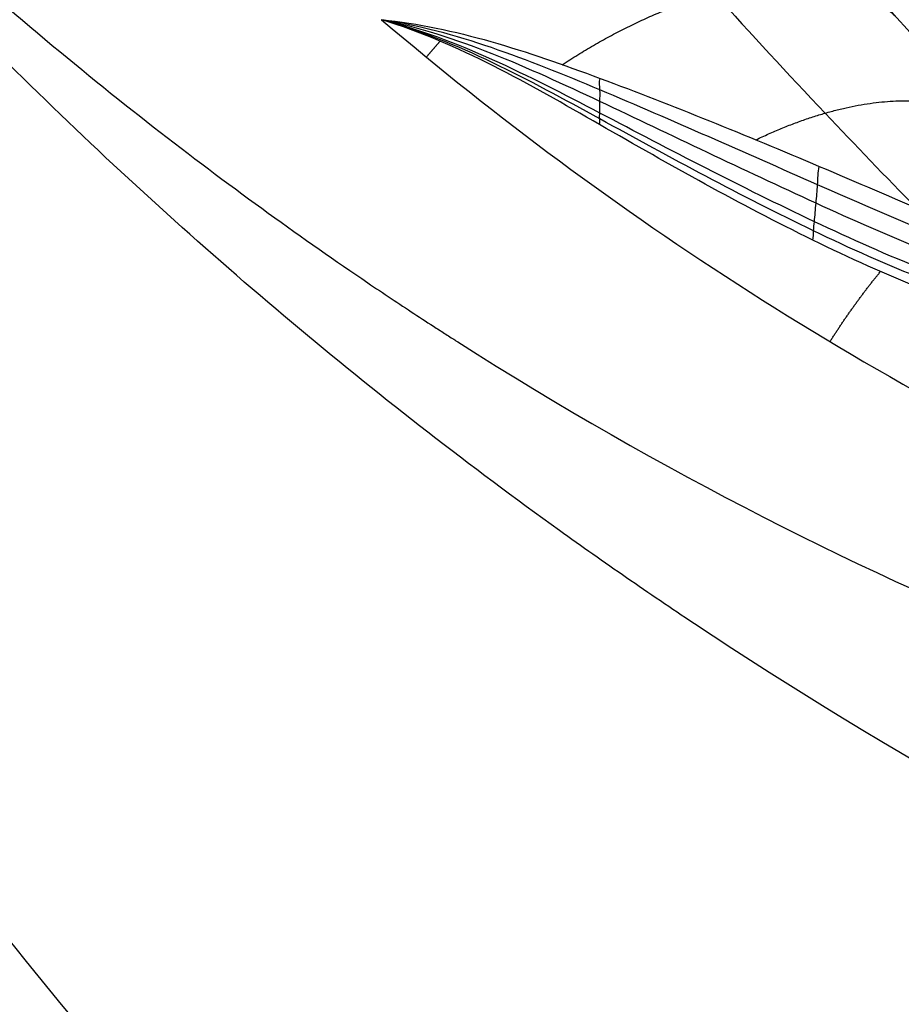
# Model space of a CAD drawing. Header units: millimetres. Extents: x -1267 to 1231, y -1283 to 1250.
# Tile 55 of 256: x 622.66 to 623.9, y -659.13 to -657.74. Entities that reach past the tile are written whole.
import ezdxf

# ---------------------------------------------------------------- set-up
doc = ezdxf.new("R2010")
doc.units = ezdxf.units.MM
doc.layers.add('Default', color=7, linetype='Continuous', true_color=0x000000)

msp = doc.modelspace()

# ---------------------------------------------------------------- linework, layer by layer
at = {"layer": 'Default'}
for points, degree, knots in [([(300.0524072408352, -3.748458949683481, 710.8801906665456), (300.0521961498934, -3.748091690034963, 707.694357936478), (300.2199723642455, -4.039985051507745, 701.1464371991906), (301.2617391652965, -5.85238567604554, 688.3580270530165), (303.929137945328, -10.49283848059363, 672.899898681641), (309.0513282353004, -19.40348730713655, 655.9805085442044), (315.8944462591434, -31.30736021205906, 640.5812651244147), (324.2890064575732, -45.90934122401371, 626.5797538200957), (334.0890597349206, -62.95526292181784, 613.8674948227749), (345.3206197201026, -82.49005284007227, 602.1906041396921), (357.8951350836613, -104.3593166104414, 591.549625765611), (371.5217297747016, -128.0567730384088, 582.0611282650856), (385.9062275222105, -153.0705060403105, 573.716755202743), (400.8861500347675, -179.1176720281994, 566.4262724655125), (416.4944371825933, -206.2551818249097, 560.0475722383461), (432.5959151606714, -234.2476084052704, 554.5349066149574), (454.6412700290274, -272.5695528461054, 548.2552379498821), (482.4639565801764, -320.9260805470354, 542.4181849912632), (515.5562877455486, -378.4250326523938, 538.1255835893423), (557.3284445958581, -450.9774550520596, 535.5289813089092), (597.064947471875, -519.9454697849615, 536.8430855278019), (634.2348140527, -584.3823459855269, 542.1044032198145), (659.0528953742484, -627.3639474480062, 547.4567281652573), (681.6094466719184, -666.3808593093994, 554.094026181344), (701.9904286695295, -701.578686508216, 561.8575278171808), (720.1137210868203, -732.8121315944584, 570.5500290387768), (733.7220052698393, -756.1979860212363, 578.6739236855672), (743.3935030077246, -772.7664622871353, 585.5580797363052), (751.6182144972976, -786.8203229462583, 592.1376186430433), (760.515258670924, -801.9546401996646, 600.5790195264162), (769.4330000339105, -816.9989490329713, 611.4899987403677), (776.3038348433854, -828.4591067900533, 622.4843898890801), (781.4062806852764, -836.8321494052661, 633.3964663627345), (785.0215329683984, -842.6168666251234, 644.1188408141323), (787.3957639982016, -846.2565001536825, 654.4315017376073), (788.7954500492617, -848.2301100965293, 664.1047050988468), (789.5092530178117, -849.0519830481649, 672.9825374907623), (789.79597211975, -849.1928767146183, 680.7041723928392), (789.9698633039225, -849.1948731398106, 687.5053763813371), (790.1053488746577, -849.2157456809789, 692.5134869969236), (790.2081540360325, -849.2240200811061, 696.245836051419), (790.2958425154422, -849.2302883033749, 699.2138210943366), (790.3997547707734, -849.2338134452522, 702.3331109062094), (790.5433125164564, -849.2312562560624, 705.6003367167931), (790.7057998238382, -849.2213084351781, 708.190873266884), (790.9221451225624, -849.2012993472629, 710.3859803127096), (791.2360841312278, -849.167325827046, 712.4461751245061), (791.7004031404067, -849.1116900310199, 714.0483578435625), (792.3324316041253, -849.0375136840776, 715.2912681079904), (792.8144592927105, -848.9883742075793, 716.0320922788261), (793.3318746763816, -848.9488763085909, 716.6701955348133), (793.9498773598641, -848.9218207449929, 717.302733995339), (794.5548857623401, -848.9421745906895, 717.7689378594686), (794.9305729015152, -849.0154014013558, 717.9833768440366), (795.001427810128, -849.0704242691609, 718.001522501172), (794.687846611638, -848.8573709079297, 717.9029452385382), (794.5240070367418, -848.3151796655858, 717.9831537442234), (794.5767284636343, -848.2516993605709, 718.0411163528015), (794.4940693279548, -848.5123883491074, 717.8854637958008), (794.136021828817, -849.1648183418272, 717.235249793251), (793.5391988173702, -849.9914837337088, 715.8439177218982), (793.1187478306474, -850.5175484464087, 714.3758140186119), (792.8556781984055, -850.8428967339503, 713.0889092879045), (792.7274984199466, -851.001169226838, 712.2752788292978), (792.617457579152, -851.1371129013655, 710.4455895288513), (792.5194481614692, -851.258170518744, 706.987643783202), (792.431063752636, -851.3673476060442, 701.1245160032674), (792.3525436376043, -851.4643371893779, 692.0635364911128), (792.2833827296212, -851.5497670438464, 679.0190055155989), (792.192853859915, -851.6615911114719, 651.307213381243), (792.1144154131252, -851.758481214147, 600.0505181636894), (792.0267639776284, -851.8667527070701, 461.1839718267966), (792.0005457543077, -851.8991419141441, 182.5285092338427), (792.0023989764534, -851.8968545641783, -68.31863487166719), (792.0021602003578, -851.897149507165, -225.695462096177)], 3, [0, 0, 0, 0, 9.388442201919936, 19.25512239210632, 38.0357442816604, 57.17843237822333, 77.3168074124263, 98.86539763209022, 122.0388003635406, 146.9159871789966, 174.4812761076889, 203.7394453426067, 233.403787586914, 264.3153390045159, 296.2702264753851, 329.0540267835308, 362.4359049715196, 430.0394854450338, 497.1074358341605, 561.6566341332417, 681.0761228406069, 735.5503113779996, 785.095597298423, 830.6129718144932, 871.975612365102, 909.0590200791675, 941.7471695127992, 956.4108816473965, 969.9438854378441, 994.145097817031, 1014.383416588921, 1031.059829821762, 1045.211792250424, 1057.425139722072, 1068.185791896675, 1077.831908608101, 1086.531433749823, 1094.43038182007, 1100.698228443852, 1106.966075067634, 1109.443200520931, 1111.920325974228, 1115.873565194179, 1118.839666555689, 1121.8057679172, 1123.74997339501, 1125.694178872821, 1128.415158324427, 1129.54333093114, 1130.671503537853, 1131.613869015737, 1132.55623449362, 1134.048778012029, 1134.627280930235, 1135.098362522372, 1135.474965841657, 1135.828413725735, 1136.256816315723, 1136.804406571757, 1138.301001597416, 1140.37455111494, 1143.063929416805, 1143.836764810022, 1144.747770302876, 1146.416515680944, 1149.651855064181, 1155.268412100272, 1164.064887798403, 1176.856475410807, 1194.436137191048, 1247.205444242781, 1330.641386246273, 1611.044188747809, 2083.174467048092, 2083.174467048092, 2083.174467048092, 2083.174467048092]), ([(298.0524072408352, -5.748458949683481, 710.8801906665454), (298.052200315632, -5.748095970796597, 707.7194513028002), (298.2186370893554, -6.03765257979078, 701.2249500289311), (299.2516186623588, -7.834755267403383, 688.5454972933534), (301.8959403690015, -12.43504150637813, 673.2195001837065), (306.9791788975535, -21.27790354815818, 656.426087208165), (313.7811841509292, -33.11023162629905, 641.1173570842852), (322.1377665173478, -47.64612251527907, 627.1779608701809), (331.9048364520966, -64.6346430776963, 614.5077629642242), (343.108072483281, -84.12013703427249, 602.8598895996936), (355.6585788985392, -105.9476106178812, 592.2389515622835), (369.2651198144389, -129.610156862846, 582.7642553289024), (383.6328397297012, -154.5946783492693, 574.4295220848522), (398.5985683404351, -180.6171277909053, 567.1458876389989), (414.1945908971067, -207.7332771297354, 560.7721605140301), (430.2853637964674, -235.7070562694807, 555.263134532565), (452.3180886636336, -274.0069967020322, 548.9870352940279), (480.1276914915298, -322.3407249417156, 543.1526607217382), (513.2070205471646, -379.8170169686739, 538.861713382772), (554.9641900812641, -452.3433245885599, 536.2660351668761), (594.6847764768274, -521.2836361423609, 537.5797154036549), (631.837304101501, -585.6903855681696, 542.8386159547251), (656.6422461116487, -628.6491873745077, 548.1881401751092), (679.1849223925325, -667.6420601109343, 554.8214017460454), (699.5508093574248, -702.8137835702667, 562.579224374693), (717.6572159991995, -734.0180966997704, 571.2637376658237), (731.2486272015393, -757.3749282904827, 579.3777377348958), (740.9041495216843, -773.9160199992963, 586.2506144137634), (749.1119159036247, -787.9409144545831, 592.8166334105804), (757.9851242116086, -803.0346491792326, 601.2359518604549), (766.8682935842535, -818.0205782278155, 612.1056101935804), (773.7014061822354, -829.4177480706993, 623.0409654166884), (778.7662613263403, -837.7290286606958, 633.8741967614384), (782.3486783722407, -843.4611453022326, 644.5005046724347), (784.6992480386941, -847.0644928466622, 654.7107949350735), (786.0855360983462, -849.019271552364, 664.2902586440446), (786.7937651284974, -849.8348856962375, 673.0955589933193), (787.0791269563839, -849.9753629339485, 680.7750081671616), (787.2530466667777, -849.9774170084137, 687.575915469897), (787.3885087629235, -849.9982795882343, 692.5834876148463), (787.491460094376, -850.0065753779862, 696.3212277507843), (787.5794009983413, -850.0128604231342, 699.2973023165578), (787.6837818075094, -850.0164204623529, 702.4329585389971), (787.829170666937, -850.0138297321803, 705.7406746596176), (787.9950707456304, -850.0037407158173, 708.3975464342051), (788.2240665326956, -849.9825589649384, 710.7195364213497), (788.565356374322, -849.9458042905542, 712.9983761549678), (789.1474689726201, -849.8761280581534, 715.0477092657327), (789.9836243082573, -849.7779495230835, 716.6923777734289), (790.6194330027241, -849.713177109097, 717.6693005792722), (791.3043851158, -849.6607446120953, 718.5144995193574), (792.1272796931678, -849.6251928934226, 719.3562023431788), (792.942392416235, -849.6505879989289, 719.9877691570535), (793.5093546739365, -849.7577978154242, 720.3147144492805), (793.6938013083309, -849.8643706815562, 720.3806105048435), (793.3713237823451, -849.6509115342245, 720.2767148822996), (793.1929453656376, -849.0626800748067, 720.3647150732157), (793.2454961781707, -849.1843320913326, 720.3588136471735), (793.0707065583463, -849.6993405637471, 720.0338085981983), (792.545284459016, -850.6420876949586, 719.0726704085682), (791.7625858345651, -851.7239948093, 717.2425837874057), (791.2425882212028, -852.37376303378, 715.3997453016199), (790.937846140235, -852.7507994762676, 713.9309750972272), (790.73877188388, -852.9966072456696, 712.6251362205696), (790.6258302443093, -853.1361429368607, 710.599348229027), (790.5242920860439, -853.2615520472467, 707.0717670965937), (790.4360763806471, -853.370516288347, 701.1712442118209), (790.3572044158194, -853.4679311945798, 692.0921535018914), (790.2880579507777, -853.5533306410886, 679.036791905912), (790.1974810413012, -853.6651870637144, 651.315677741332), (790.1190455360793, -853.7620237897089, 600.0545930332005), (790.0313873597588, -853.8701689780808, 461.1845822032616), (790.0051674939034, -853.9022909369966, 182.5286250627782), (790.0070182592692, -853.8997670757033, -68.3186511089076), (790.0067794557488, -853.8999138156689, -225.695462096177)], 3, [0, 0, 0, 0, 9.388442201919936, 19.25512239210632, 38.0357442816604, 57.17843237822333, 77.3168074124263, 98.86539763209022, 122.0388003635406, 146.9159871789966, 174.4812761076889, 203.7394453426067, 233.403787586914, 264.3153390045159, 296.2702264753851, 329.0540267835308, 362.4359049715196, 430.0394854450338, 497.1074358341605, 561.6566341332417, 681.0761228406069, 735.5503113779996, 785.095597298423, 830.6129718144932, 871.975612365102, 909.0590200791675, 941.7471695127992, 956.4108816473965, 969.9438854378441, 994.145097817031, 1014.383416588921, 1031.059829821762, 1045.211792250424, 1057.425139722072, 1068.185791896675, 1077.831908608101, 1086.531433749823, 1094.43038182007, 1100.698228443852, 1106.966075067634, 1109.443200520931, 1111.920325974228, 1115.873565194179, 1118.839666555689, 1121.8057679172, 1123.74997339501, 1125.694178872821, 1128.415158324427, 1129.54333093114, 1130.671503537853, 1131.613869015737, 1132.55623449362, 1134.048778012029, 1134.627280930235, 1135.098362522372, 1135.474965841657, 1135.828413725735, 1136.256816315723, 1136.804406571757, 1138.301001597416, 1140.37455111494, 1143.063929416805, 1143.836764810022, 1144.747770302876, 1146.416515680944, 1149.651855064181, 1155.268412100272, 1164.064887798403, 1176.856475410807, 1194.436137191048, 1247.205444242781, 1330.641386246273, 1611.044188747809, 2083.174467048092, 2083.174467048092, 2083.174467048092, 2083.174467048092]), ([(302.0524072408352, -5.748458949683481, 710.8801906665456), (302.0522115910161, -5.748118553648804, 707.7872916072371), (302.2150271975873, -6.031381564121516, 701.4372162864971), (303.2242553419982, -7.787173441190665, 689.0523680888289), (305.8061732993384, -12.27891607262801, 674.0836856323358), (310.7840570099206, -20.93852727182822, 657.6310188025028), (317.4748338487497, -32.577397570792, 642.5671736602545), (325.7286376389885, -46.93453976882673, 628.7958824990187), (335.4064118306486, -63.76777382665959, 616.2395598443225), (346.532930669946, -83.11986906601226, 604.6702844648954), (359.0183686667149, -104.8342127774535, 594.1036617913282), (372.5705193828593, -128.4022076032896, 584.6663998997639), (386.8926922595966, -153.3075624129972, 576.3578380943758), (401.8198451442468, -179.26297311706, 569.092817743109), (417.3824891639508, -206.3211258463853, 562.7326271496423), (433.4440780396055, -234.2442060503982, 557.2335255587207), (455.442298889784, -272.4842175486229, 550.9671807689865), (483.2160103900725, -320.7556278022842, 545.1401606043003), (516.2594084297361, -378.1695595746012, 540.8537949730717), (557.9746779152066, -450.6231794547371, 538.2607075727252), (597.6503496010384, -519.4856090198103, 539.573222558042), (634.7531766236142, -583.8062657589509, 544.8252115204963), (659.5200384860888, -626.6991601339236, 550.1666298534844), (682.0220130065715, -665.6216643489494, 556.7880645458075), (702.3430262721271, -700.7159171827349, 564.5290219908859), (720.3985165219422, -731.8324962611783, 573.1894712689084), (733.9382810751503, -755.1005673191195, 581.2732121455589), (743.5443097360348, -771.5568685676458, 588.1111581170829), (751.6990750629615, -785.4912024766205, 594.634894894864), (760.4976876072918, -800.4579703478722, 602.9851015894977), (769.2728586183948, -815.2615578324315, 613.7256651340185), (775.9883367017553, -826.4623161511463, 624.4768982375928), (780.9362336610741, -834.5814326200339, 635.0647689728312), (784.4168016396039, -840.1503823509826, 645.3930052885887), (786.6943182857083, -843.6416856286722, 655.2870603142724), (788.0395728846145, -845.5387817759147, 664.5790443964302), (788.7310409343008, -846.3355882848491, 673.1653660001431), (789.0125643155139, -846.474974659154, 680.7228626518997), (789.1869793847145, -846.477197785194, 687.5385239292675), (789.3222924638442, -846.4980079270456, 692.5414948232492), (789.4251224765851, -846.5062949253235, 696.2745133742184), (789.5128148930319, -846.5125612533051, 699.2426204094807), (789.6167630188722, -846.5160899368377, 702.3632234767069), (789.7605153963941, -846.513529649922, 705.634897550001), (789.9234555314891, -846.5035609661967, 708.2339255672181), (790.1414496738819, -846.483404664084, 710.4465388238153), (790.4599045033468, -846.448952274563, 712.5400243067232), (790.9407705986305, -846.3913838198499, 714.2087002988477), (791.6120470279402, -846.3124701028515, 715.5307738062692), (792.138110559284, -846.2591503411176, 716.3400898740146), (792.7198268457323, -846.2131758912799, 717.0609160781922), (793.4655234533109, -846.1861063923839, 717.8194291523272), (794.2460890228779, -846.1916771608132, 718.4466617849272), (795.1235674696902, -846.3615052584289, 718.9592570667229), (795.7632393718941, -846.572918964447, 719.2647021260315), (796.71350831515, -847.3067726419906, 719.5314745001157), (797.1345528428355, -848.6582532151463, 719.3421660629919), (796.9969434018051, -849.3673044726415, 719.0069793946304), (796.7307560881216, -850.1877852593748, 718.4762032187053), (796.2305127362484, -851.0330116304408, 717.5698505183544), (795.5725219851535, -851.9548310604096, 716.0140996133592), (795.1362419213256, -852.4960977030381, 714.4844043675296), (794.8681975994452, -852.8286278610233, 713.1751419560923), (794.7328239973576, -852.9956303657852, 712.311404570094), (794.6224530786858, -853.1320305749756, 710.4613675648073), (794.5240914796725, -853.2535062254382, 706.9963152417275), (794.4357205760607, -853.3626724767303, 701.129319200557), (794.3571654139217, -853.459703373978, 692.0664828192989), (794.2880054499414, -853.5451326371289, 679.0208352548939), (794.1974714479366, -853.656962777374, 651.3080845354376), (794.1190326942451, -853.7538531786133, 600.0509374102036), (794.0313790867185, -853.8621269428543, 461.1840346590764), (794.0051580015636, -853.8945189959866, 182.5285211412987), (794.0070096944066, -853.892233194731, -68.31863653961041), (794.0067709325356, -853.8925281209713, -225.695462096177)], 3, [0, 0, 0, 0, 9.388442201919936, 19.25512239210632, 38.0357442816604, 57.17843237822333, 77.3168074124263, 98.86539763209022, 122.0388003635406, 146.9159871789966, 174.4812761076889, 203.7394453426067, 233.403787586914, 264.3153390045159, 296.2702264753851, 329.0540267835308, 362.4359049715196, 430.0394854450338, 497.1074358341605, 561.6566341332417, 681.0761228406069, 735.5503113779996, 785.095597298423, 830.6129718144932, 871.975612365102, 909.0590200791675, 941.7471695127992, 956.4108816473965, 969.9438854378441, 994.145097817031, 1014.383416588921, 1031.059829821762, 1045.211792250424, 1057.425139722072, 1068.185791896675, 1077.831908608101, 1086.531433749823, 1094.43038182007, 1100.698228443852, 1106.966075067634, 1109.443200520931, 1111.920325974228, 1115.873565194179, 1118.839666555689, 1121.8057679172, 1123.74997339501, 1125.694178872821, 1128.415158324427, 1129.54333093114, 1130.671503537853, 1131.613869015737, 1132.55623449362, 1134.048778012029, 1134.627280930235, 1135.098362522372, 1135.474965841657, 1135.828413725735, 1136.256816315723, 1136.804406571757, 1138.301001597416, 1140.37455111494, 1143.063929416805, 1143.836764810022, 1144.747770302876, 1146.416515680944, 1149.651855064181, 1155.268412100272, 1164.064887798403, 1176.856475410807, 1194.436137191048, 1247.205444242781, 1330.641386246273, 1611.044188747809, 2083.174467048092, 2083.174467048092, 2083.174467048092, 2083.174467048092]), ([(300.0524072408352, -7.748458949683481, 710.8801906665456), (300.0522157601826, -7.748125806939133, 707.8123849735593), (300.2136919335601, -8.029058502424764, 701.5157291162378), (301.2141348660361, -9.769566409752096, 689.239838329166), (303.7729757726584, -14.22116211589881, 674.4032871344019), (308.7119077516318, -22.81301236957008, 658.0765974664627), (315.3615718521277, -34.3803656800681, 643.1032656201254), (323.5773978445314, -48.67144737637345, 629.3940895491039), (333.2221887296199, -65.44731151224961, 616.8798279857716), (344.3203836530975, -84.75014387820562, 605.3395699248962), (356.7818127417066, -106.4227321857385, 594.7929875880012), (370.3139097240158, -129.9558526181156, 585.3695269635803), (384.6193048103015, -154.8320321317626, 577.0706049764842), (399.5322638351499, -180.7627626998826, 569.8124329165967), (415.0826433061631, -207.799591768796, 563.4572154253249), (431.1335271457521, -235.7040614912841, 557.9617534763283), (453.1191180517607, -273.9221183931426, 551.6989781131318), (480.8797458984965, -322.1707895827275, 545.8746363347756), (513.91014190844, -379.5621306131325, 541.5899247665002), (555.610424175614, -451.9897205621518, 538.9977614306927), (595.2701794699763, -520.8245240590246, 540.3098524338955), (632.3556676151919, -585.1151222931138, 545.5594242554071), (657.1093902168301, -627.9852608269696, 550.8980418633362), (679.5974897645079, -666.8837640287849, 557.5154401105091), (699.903408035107, -701.9519458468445, 565.2507185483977), (717.9420125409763, -733.039420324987, 573.9031798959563), (731.4649041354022, -756.2784875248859, 581.9770261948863), (741.0549573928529, -772.7074166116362, 588.8036927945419), (749.1927776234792, -786.6127941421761, 595.3139096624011), (757.9675543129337, -801.538988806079, 603.6420339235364), (766.7081533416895, -816.2842034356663, 614.3412765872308), (773.3859092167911, -827.4219766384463, 625.0334737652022), (778.2962154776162, -835.479330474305, 635.5424993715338), (781.7439482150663, -840.9956762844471, 645.7746691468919), (783.9978034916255, -844.4506882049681, 655.5663535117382), (785.3296600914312, -846.3289464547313, 664.7645979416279), (786.0155541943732, -847.1194869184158, 673.2783875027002), (786.2957202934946, -847.2584499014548, 680.7936984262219), (786.4701638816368, -847.2607243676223, 687.6090630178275), (786.6054534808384, -847.2815199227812, 692.6114954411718), (786.7084296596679, -847.2898248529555, 696.3499050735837), (786.7963744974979, -847.2961052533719, 699.3261016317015), (786.900791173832, -847.2996659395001, 702.4630711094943), (787.0463746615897, -847.297069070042, 705.7752354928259), (787.2127275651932, -847.2869567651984, 708.4405987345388), (787.4433721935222, -847.2656257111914, 710.7800949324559), (787.789177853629, -847.2283901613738, 713.0922253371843), (788.3878375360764, -847.1567795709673, 715.2080517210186), (789.263240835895, -847.0538624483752, 716.9318834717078), (789.9430853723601, -846.9849090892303, 717.9772981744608), (790.6923383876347, -846.9259995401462, 718.9052200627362), (791.6429268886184, -846.8904334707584, 719.8728975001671), (792.6335967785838, -846.9010453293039, 720.6654930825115), (793.7023503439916, -847.1048564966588, 721.2905946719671), (794.4556139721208, -847.3678203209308, 721.6437901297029), (795.3969865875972, -848.1012679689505, 721.9052441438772), (795.8034922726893, -849.406707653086, 721.7237273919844), (795.6657122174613, -850.3008913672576, 721.3246766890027), (795.3073944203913, -851.3756922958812, 720.6245480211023), (794.639776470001, -852.5112372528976, 719.4072711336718), (793.7959101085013, -853.6883006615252, 717.4127656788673), (793.2600834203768, -854.3532728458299, 715.5083356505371), (792.9503666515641, -854.7374927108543, 714.0172077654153), (792.7440985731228, -854.9920318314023, 712.6612619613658), (792.6308268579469, -855.1320260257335, 710.615126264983), (792.5289365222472, -855.2578565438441, 707.0804385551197), (792.4407343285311, -855.3668155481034, 701.1760474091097), (792.3618273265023, -855.4642803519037, 692.0950998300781), (792.2926818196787, -855.5496915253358, 679.0386216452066), (792.2020998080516, -855.6615801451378, 651.3165488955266), (792.1236640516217, -855.7584654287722, 600.0550122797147), (792.0360038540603, -855.8667435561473, 461.1846450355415), (792.0097814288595, -855.8991304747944, 182.5286369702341), (792.0116309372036, -855.8968441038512, -68.31865277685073), (792.0113923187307, -855.8971388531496, -225.695462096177)], 3, [0, 0, 0, 0, 9.388442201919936, 19.25512239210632, 38.0357442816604, 57.17843237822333, 77.3168074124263, 98.86539763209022, 122.0388003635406, 146.9159871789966, 174.4812761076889, 203.7394453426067, 233.403787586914, 264.3153390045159, 296.2702264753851, 329.0540267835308, 362.4359049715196, 430.0394854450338, 497.1074358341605, 561.6566341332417, 681.0761228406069, 735.5503113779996, 785.095597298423, 830.6129718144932, 871.975612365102, 909.0590200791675, 941.7471695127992, 956.4108816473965, 969.9438854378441, 994.145097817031, 1014.383416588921, 1031.059829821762, 1045.211792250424, 1057.425139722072, 1068.185791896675, 1077.831908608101, 1086.531433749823, 1094.43038182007, 1100.698228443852, 1106.966075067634, 1109.443200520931, 1111.920325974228, 1115.873565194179, 1118.839666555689, 1121.8057679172, 1123.74997339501, 1125.694178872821, 1128.415158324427, 1129.54333093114, 1130.671503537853, 1131.613869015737, 1132.55623449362, 1134.048778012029, 1134.627280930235, 1135.098362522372, 1135.474965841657, 1135.828413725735, 1136.256816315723, 1136.804406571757, 1138.301001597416, 1140.37455111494, 1143.063929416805, 1143.836764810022, 1144.747770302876, 1146.416515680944, 1149.651855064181, 1155.268412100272, 1164.064887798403, 1176.856475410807, 1194.436137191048, 1247.205444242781, 1330.641386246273, 1611.044188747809, 2083.174467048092, 2083.174467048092, 2083.174467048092, 2083.174467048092]), ([(502.7523519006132, -509.1771447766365, -761.8854170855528), (516.402428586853, -525.4446727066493, -778.9052957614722), (558.1050575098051, -575.1439305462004, -825.7721121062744), (654.0436860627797, -689.4791357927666, -903.1800567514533), (739.1671281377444, -790.9253036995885, -928.0399797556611), (792.0067762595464, -853.8971441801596, -928.0399797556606)], 3, [2.415480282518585, 2.415480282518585, 2.415480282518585, 2.415480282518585, 70.39614350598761, 198.6360556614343, 404.9955273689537, 404.9955273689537, 404.9955273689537, 404.9955273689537]), ([(503.5133331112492, -510.0840468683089, -762.3008034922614), (516.981259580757, -526.1344966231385, -779.0427654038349), (558.4788074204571, -575.5893483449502, -825.6051029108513), (654.132118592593, -689.5845255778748, -902.7820283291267), (739.2003279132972, -790.9648696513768, -927.6245933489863), (792.0067762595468, -853.8971441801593, -927.6245933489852)], 3, [2.408267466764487, 2.408267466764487, 2.408267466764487, 2.408267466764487, 69.36707553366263, 197.5378925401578, 403.7861785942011, 403.7861785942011, 403.7861785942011, 403.7861785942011]), ([(620.7031076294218, -657.8059147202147, -744.9947911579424), (620.4915413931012, -657.4264117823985, -744.7789978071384), (620.1408804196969, -656.6545784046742, -744.3640278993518), (619.8259103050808, -655.4751994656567, -743.7943868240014), (619.7952202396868, -653.9548959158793, -743.165402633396), (620.3896515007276, -652.2207502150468, -742.634772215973), (621.582697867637, -650.7934918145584, -742.4404849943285), (623.1988311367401, -649.8631282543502, -742.6344999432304), (625.0227210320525, -649.5844398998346, -743.1708194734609), (626.5163624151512, -649.8826151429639, -743.8023791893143), (627.6126712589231, -650.3960738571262, -744.3680510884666), (628.3062886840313, -650.8727001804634, -744.7803053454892), (628.6411771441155, -651.145073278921, -744.9948021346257)], 5, [-7.407705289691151e-11, -7.407705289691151e-11, -7.407705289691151e-11, -7.407705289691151e-11, -7.407705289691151e-11, -7.407705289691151e-11, 0.124936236, 0.249872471, 0.374808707, 0.4997449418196, 0.624808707, 0.749872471, 0.874936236, 0.9999998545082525, 0.9999998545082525, 0.9999998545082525, 0.9999998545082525, 0.9999998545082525, 0.9999998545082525]), ([(628.5084818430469, -652.0181685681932, -744.9582526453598), (627.9362023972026, -651.4910893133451, -744.5819082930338), (627.0292397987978, -650.9407641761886, -744.0919527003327), (625.8599275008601, -650.5916912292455, -743.5949410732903), (624.7411199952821, -650.4724103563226, -743.1996191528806), (623.4596408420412, -650.7138696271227, -742.8880797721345), (622.171965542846, -651.4973331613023, -742.7771041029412), (621.1833017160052, -652.6230344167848, -742.8877395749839), (620.7193194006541, -653.8229910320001, -743.1906107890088), (620.6386325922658, -654.9388408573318, -743.5822240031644), (620.7763557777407, -656.1568614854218, -744.0804841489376), (621.1612403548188, -657.1639212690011, -744.5774112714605), (621.5859774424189, -657.8268760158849, -744.9582663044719)], 3, [0, 0, 0, 0, 1.582971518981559, 2.374457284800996, 3.165943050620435, 4.748914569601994, 6.33188610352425, 7.913243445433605, 9.494600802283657, 10.28527947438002, 11.07595814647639, 12.65731550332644, 12.65731550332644, 12.65731550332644, 12.65731550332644]), ([(622.4059157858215, -655.8933586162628, -746.0995016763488), (622.4059171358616, -655.8933614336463, -746.0995033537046), (622.439846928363, -655.9641690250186, -746.1416593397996), (622.5095456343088, -656.1040876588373, -746.2259061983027), (622.6222364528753, -656.3127625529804, -746.3546669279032), (622.7444621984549, -656.5215194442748, -746.4868597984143), (622.8774011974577, -656.731171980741, -746.6232501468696), (623.0192566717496, -656.9385247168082, -746.7618409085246), (623.1680507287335, -657.1412046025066, -746.9009196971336), (623.3219022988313, -657.3376328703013, -747.0391458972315), (623.4787814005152, -657.5263889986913, -747.1751930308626), (623.6362039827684, -657.7057756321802, -747.3074552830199), (623.7843627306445, -657.8663763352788, -747.4284398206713), (623.8805129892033, -657.9662092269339, -747.5050900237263), (623.9239543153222, -658.0104576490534, -747.5393573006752)], 3, [-1.291528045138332e-06, -1.291528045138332e-06, -1.291528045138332e-06, -1.291528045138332e-06, 0, 0.03245791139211, 0.0646852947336, 0.09824603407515, 0.1326898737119, 0.1674922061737, 0.2021859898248, 0.2365826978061, 0.2704545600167, 0.3033464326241, 0.3348555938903, 0.3603657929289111, 0.3603657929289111, 0.3603657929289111, 0.3603657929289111]), ([(624.2954423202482, -658.1592395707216, -747.2965572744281), (623.9463673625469, -657.8157522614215, -747.0067895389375), (623.6506799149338, -657.4728448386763, -746.7481605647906), (623.4009514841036, -657.1397694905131, -746.5216718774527), (623.3947079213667, -657.1314203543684, -746.516006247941), (623.384683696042, -657.1179637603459, -746.5069026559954), (623.3697085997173, -657.0977957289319, -746.4932937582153), (623.335193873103, -657.0508567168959, -746.4618653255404), (623.2678603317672, -656.9574713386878, -746.4003128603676), (623.2130067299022, -656.8783184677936, -746.3497950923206), (623.1069521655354, -656.7213263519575, -746.2517511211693), (623.0411348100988, -656.6184162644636, -746.190382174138), (622.8565776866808, -656.3159508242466, -746.018146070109), (622.7508573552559, -656.1226488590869, -745.9192087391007), (622.655571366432, -655.9404616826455, -745.8350742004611)], 3, [0, 0, 0, 0, 1.284169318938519, 1.284169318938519, 1.304234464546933, 1.304234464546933, 1.324299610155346, 1.364429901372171, 1.444690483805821, 1.605211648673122, 1.605211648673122, 1.926253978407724, 1.926253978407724, 2.568338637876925, 2.568338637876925, 2.568338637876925, 2.568338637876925]), ([(621.9699407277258, -657.0487703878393, -746.6226284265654), (622.2221167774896, -657.3493021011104, -746.8400928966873), (622.4705522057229, -657.5851140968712, -747.0301939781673), (622.8058435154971, -657.8655153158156, -747.2685544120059), (622.9115106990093, -657.9467445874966, -747.3403910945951), (623.0580357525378, -658.0528191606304, -747.4371440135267), (623.1048891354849, -658.0855453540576, -747.4675665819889), (623.1718985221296, -658.1309725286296, -747.5105456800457), (623.2045862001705, -658.1527701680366, -747.5313718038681), (623.2412357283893, -658.1766558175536, -747.5545293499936), (623.2591824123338, -658.1882193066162, -747.5658260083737), (623.2667921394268, -658.1930945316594, -747.5706072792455), (623.2718470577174, -658.1963268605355, -747.5737814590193), (623.2723651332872, -658.1966599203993, -747.5741073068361), (623.5654797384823, -658.3833774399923, -747.7579498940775), (623.8530020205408, -658.5280041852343, -747.9224832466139), (624.2702745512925, -658.6953297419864, -748.1422054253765), (624.4070584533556, -658.742840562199, -748.2109898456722), (624.6074938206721, -658.8028554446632, -748.3076238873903), (624.7065292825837, -658.830049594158, -748.3543092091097), (624.8197523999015, -658.8570965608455, -748.4059887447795), (624.8677550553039, -658.8677108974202, -748.4275494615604), (624.8996382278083, -658.8745727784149, -748.4417937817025), (624.9134809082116, -658.8774817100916, -748.4479496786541), (625.5029024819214, -658.9973653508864, -748.7084764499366), (626.0527343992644, -658.9853408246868, -748.9028478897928), (627.0392346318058, -658.753681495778, -749.1560103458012), (627.4756848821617, -658.5344230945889, -749.2151873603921), (627.8291314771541, -658.2378461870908, -749.2151873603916)], 3, [0, 0, 0, 0, 0.7648199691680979, 0.7648199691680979, 1.147229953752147, 1.147229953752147, 1.338434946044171, 1.338434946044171, 1.434037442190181, 1.481838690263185, 1.505739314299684, 1.517689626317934, 1.517689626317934, 1.529639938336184, 1.529639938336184, 2.29445990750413, 2.29445990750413, 2.676869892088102, 2.676869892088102, 2.868074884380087, 2.963677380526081, 3.011478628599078, 3.011478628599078, 3.059279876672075, 3.059279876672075, 4.588919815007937, 4.588919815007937, 6.1185597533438, 6.1185597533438, 6.1185597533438, 6.1185597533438]), ([(628.3081367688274, -658.808702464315, -748.9291319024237), (627.9459914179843, -659.1124325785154, -748.929077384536), (627.5195793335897, -659.3164267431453, -748.8716108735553), (627.0155527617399, -659.422277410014, -748.7531427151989), (626.9975335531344, -659.4259308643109, -748.7488585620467), (626.9641518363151, -659.4324183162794, -748.7408169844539), (626.9139902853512, -659.4417758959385, -748.7285871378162), (626.7963238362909, -659.4609950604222, -748.698878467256), (626.5584996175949, -659.4889726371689, -748.6347716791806), (626.0728858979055, -659.5030847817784, -748.4878003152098), (625.6395622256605, -659.4434500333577, -748.329668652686), (624.7501370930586, -659.228539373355, -747.9705303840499), (624.1712479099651, -658.9700686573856, -747.6924726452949), (623.5932535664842, -658.5858075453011, -747.3676970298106), (623.5786525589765, -658.5759942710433, -747.3594530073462), (623.5466854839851, -658.5543169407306, -747.3413318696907), (623.4988837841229, -658.5215811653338, -747.314114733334), (623.3883888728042, -658.4436592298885, -747.2503600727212), (623.171568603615, -658.2816615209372, -747.1218587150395), (622.7546062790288, -657.9330507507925, -746.8608878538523), (622.4258012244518, -657.5920437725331, -746.6303960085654), (622.2193050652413, -657.3459512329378, -746.4737114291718)], 3, [-6.293257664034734, -6.293257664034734, -6.293257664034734, -6.293257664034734, -4.719943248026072, -4.719943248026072, -4.670777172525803, -4.670777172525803, -4.621611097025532, -4.523278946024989, -4.326614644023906, -3.93328604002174, -3.146628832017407, -3.146628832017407, -1.573314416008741, -1.573314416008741, -1.52414834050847, -1.52414834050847, -1.474982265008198, -1.376650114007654, -1.17998581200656, -0.7866572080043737, 0, 0, 0, 0]), ([(623.1690703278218, -657.7445532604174, -747.3453303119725), (623.2721023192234, -657.7546868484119, -747.3863356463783), (623.4775485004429, -657.8236702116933, -747.4599684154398), (623.7343666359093, -657.928560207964, -747.5233708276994), (623.9428520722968, -658.0185917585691, -747.5440197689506), (624.0740922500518, -658.075508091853, -747.5364279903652), (624.1752680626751, -658.1185154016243, -747.5045102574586), (624.2443755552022, -658.146804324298, -747.4594307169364), (624.2902827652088, -658.1629977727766, -747.3846907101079), (624.2963641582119, -658.1617703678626, -747.3254853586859), (624.2954423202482, -658.1592395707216, -747.2965572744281)], 3, [6.851185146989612e-05, 6.851185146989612e-05, 6.851185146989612e-05, 6.851185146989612e-05, 0.287150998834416, 0.5743019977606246, 0.7178774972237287, 0.861452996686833, 0.9332407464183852, 1.005028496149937, 1.07681624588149, 1.148606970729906, 1.148606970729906, 1.148606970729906, 1.148606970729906]), ([(624.3911837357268, -658.1232163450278, -747.6845615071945), (624.3817839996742, -658.1341847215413, -747.7115390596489), (624.3550438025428, -658.1574479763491, -747.7623552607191), (624.2793343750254, -658.1813598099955, -747.8046533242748), (624.1897253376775, -658.1811730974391, -747.8066255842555), (624.0731586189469, -658.1609557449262, -747.784141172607), (623.9348727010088, -658.1145062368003, -747.7336044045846), (623.7256132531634, -658.0203220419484, -747.6376687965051), (623.4773386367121, -657.8848975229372, -747.5046086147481), (623.2771606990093, -657.7748450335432, -747.3967017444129), (623.169089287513, -657.744555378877, -747.3453366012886)], 3, [4.74938558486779e-13, 4.74938558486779e-13, 4.74938558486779e-13, 4.74938558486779e-13, 0.0625, 0.125, 0.1875, 0.25, 0.375, 0.5, 0.75, 0.9999315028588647, 0.9999315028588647, 0.9999315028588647, 0.9999315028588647]), ([(624.3775057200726, -658.128363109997, -747.6291325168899), (624.369580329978, -658.1381261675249, -747.6563885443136), (624.3457913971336, -658.15824134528, -747.7084029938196), (624.2743396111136, -658.1764237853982, -747.7553355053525), (624.1876594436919, -658.172222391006, -747.7634659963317), (624.0732915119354, -658.1487492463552, -747.7487533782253), (623.9360122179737, -658.1008044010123, -747.7065207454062), (623.7268634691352, -658.0072133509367, -747.6213404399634), (623.4773734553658, -657.8761533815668, -747.4982337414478), (623.2764480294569, -657.7719703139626, -747.3952258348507), (623.1691030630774, -657.7445566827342, -747.3453420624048)], 3, [2.876736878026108e-13, 2.876736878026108e-13, 2.876736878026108e-13, 2.876736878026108e-13, 0.0625, 0.125, 0.1875, 0.25, 0.375, 0.5, 0.75, 0.9999203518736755, 0.9999203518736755, 0.9999203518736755, 0.9999203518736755]), ([(624.3501530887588, -658.138653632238, -747.5182731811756), (624.3451763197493, -658.1460061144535, -747.5460861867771), (624.3272897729, -658.1598252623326, -747.600497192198), (624.264353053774, -658.1665490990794, -747.6566986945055), (624.1835304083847, -658.1543185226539, -747.6771457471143), (624.0735597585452, -658.1243340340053, -747.6779768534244), (623.9382933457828, -658.0733988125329, -747.6523526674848), (623.7293654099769, -657.9809945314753, -747.5886832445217), (623.4774516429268, -657.8586675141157, -747.4854858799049), (623.2750384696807, -657.7662260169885, -747.3922797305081), (623.169154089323, -657.7445619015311, -747.3453624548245)], 3, [4.171531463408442e-14, 4.171531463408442e-14, 4.171531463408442e-14, 4.171531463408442e-14, 0.0625, 0.125, 0.1875, 0.25, 0.375, 0.5, 0.75, 0.9998791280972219, 0.9998791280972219, 0.9998791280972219, 0.9998791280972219]), ([(624.3228003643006, -658.1489443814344, -747.4074151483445), (624.3207721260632, -658.1538861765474, -747.435784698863), (624.3087878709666, -658.1614091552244, -747.492591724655), (624.2543664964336, -658.1566744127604, -747.5580618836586), (624.1794013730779, -658.136414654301, -747.5908254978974), (624.0738280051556, -658.0999188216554, -747.6072003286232), (623.9405744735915, -658.0459932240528, -747.5981845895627), (623.7318673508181, -657.9547757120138, -747.5560260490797), (623.4775620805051, -657.8411947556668, -747.4727458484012), (623.2736934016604, -657.760503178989, -747.3893565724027), (623.1693020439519, -657.7445764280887, -747.3454213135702)], 3, [9.567646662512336e-07, 9.567646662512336e-07, 9.567646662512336e-07, 9.567646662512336e-07, 0.0625, 0.125, 0.1875, 0.25, 0.375, 0.5, 0.75, 0.999759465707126, 0.999759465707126, 0.999759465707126, 0.999759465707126]), ([(624.4048712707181, -658.1180570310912, -747.7399841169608), (624.3939997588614, -658.1302331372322, -747.7666821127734), (624.364311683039, -658.1566458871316, -747.8163006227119), (624.3110018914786, -658.1764092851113, -747.8414112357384), (624.2247499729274, -658.1931483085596, -747.8581528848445), (624.1615049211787, -658.1874659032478, -747.8436189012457), (623.9870195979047, -658.1525222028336, -747.7898232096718), (623.8804275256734, -658.1059319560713, -747.7346516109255), (623.6749569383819, -658.0054635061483, -747.6253841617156), (623.4774895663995, -657.8937337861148, -747.5110812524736), (623.2782346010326, -657.7779234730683, -747.398379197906), (623.1696576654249, -657.7447476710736, -747.3456220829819)], 3, [0, 0, 0, 0, 0.07948040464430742, 0.1589608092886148, 0.1589608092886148, 0.3179216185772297, 0.3179216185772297, 0.635843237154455, 0.635843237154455, 0.9537648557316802, 1.27104263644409, 1.27104263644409, 1.27104263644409, 1.27104263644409]), ([(623.4768377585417, -657.8925960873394, -747.5113642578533), (623.4778209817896, -657.8898887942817, -747.5093291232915), (623.4764826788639, -657.8844481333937, -747.5040689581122), (623.4773060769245, -657.8735849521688, -747.4948019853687), (623.4769320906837, -657.8600123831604, -747.4827192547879), (623.4779697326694, -657.8436413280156, -747.46871403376), (623.4761948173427, -657.832941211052, -747.4585893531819), (623.4775248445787, -657.8273927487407, -747.4542329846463)], 3, [0.0001307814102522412, 0.0001307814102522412, 0.0001307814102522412, 0.0001307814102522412, 0.125, 0.25, 0.5, 0.75, 0.9999904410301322, 0.9999904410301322, 0.9999904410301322, 0.9999904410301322]), ([(623.7776842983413, -658.0556938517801, -747.6800136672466), (623.7789110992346, -658.0513646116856, -747.6739067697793), (623.778423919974, -658.0426824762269, -747.6606320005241), (623.7805628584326, -658.0253334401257, -747.6351948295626), (623.7819903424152, -658.0036517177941, -747.6029520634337), (623.7850245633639, -657.9775591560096, -747.5647002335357), (623.784853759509, -657.9603552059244, -747.5384991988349), (623.7867389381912, -657.9515773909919, -747.526026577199)], 3, [7.942107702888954e-05, 7.942107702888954e-05, 7.942107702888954e-05, 7.942107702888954e-05, 0.125, 0.25, 0.5, 0.75, 0.9999904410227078, 0.9999904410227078, 0.9999904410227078, 0.9999904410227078]), ([(629.665898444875, -669.0668830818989, -752.074399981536), (629.1698243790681, -668.4567450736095, -751.6909141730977), (628.2131556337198, -667.2801077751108, -750.9513685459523), (626.8289100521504, -665.5775762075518, -749.881289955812), (625.5438710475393, -663.9970725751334, -748.8878972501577), (624.3520191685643, -662.5311484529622, -747.9665580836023), (623.2482911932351, -661.1737251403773, -747.113289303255), (622.233334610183, -659.9251067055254, -746.3288201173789), (621.5836148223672, -659.1266554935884, -745.8262537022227), (621.2725059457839, -658.7417986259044, -745.5868272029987), (621.2724882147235, -658.741776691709, -745.5868135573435)], 3, [1.567944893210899e-13, 1.567944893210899e-13, 1.567944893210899e-13, 1.567944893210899e-13, 0.1773616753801, 0.3420340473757, 0.4949143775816, 0.6367821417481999, 0.7682067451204, 0.8893908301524, 1, 1.000006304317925, 1.000006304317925, 1.000006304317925, 1.000006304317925])]:
    msp.add_open_spline(points, degree=degree, knots=knots, dxfattribs=at)
for points, degree in [([(300.0524072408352, -5.748458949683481, 710.8801906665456), (300.0524072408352, -5.748458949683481, 585.6900953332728), (555.1002993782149, -449.4750049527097, 505.6900953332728), (785.1002993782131, -847.8466906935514, 585.6900953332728), (788.7142860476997, -848.292725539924, 699.6513531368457), (788.7142860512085, -848.292725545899, 716.8513531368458), (797.3783744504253, -847.2620009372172, 721.4013531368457), (792.0067762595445, -853.8971441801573, 716.8513531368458), (792.0067762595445, -853.8971441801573, 700.4513531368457), (792.0067762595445, -853.8971441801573, -225.695462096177)], 3), ([(706.2481400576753, -426.0613503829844, -810.2825690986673), (545.9054966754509, -560.6048033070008, -810.2825690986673), (385.5628532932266, -695.1482562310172, -810.2825690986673)], 2), ([(705.0965677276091, -427.3220080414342, -809.9337222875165), (546.050288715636, -560.7776821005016, -809.9337222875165), (387.004009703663, -694.2333561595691, -809.9337222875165)], 2), ([(884.499000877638, -459.9030236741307, -882.36046793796), (636.2186579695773, -668.234967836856, -882.36046793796), (387.9383150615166, -876.5669119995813, -882.36046793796)], 2), ([(883.7165284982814, -460.7551512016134, -881.9730345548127), (636.3150148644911, -668.3496700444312, -881.9730345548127), (388.9135012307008, -875.9441888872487, -881.9730345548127)], 2), ([(1080.054121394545, -612.1967231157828, -928.0399797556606), (792.0067762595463, -853.8971441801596, -928.0399797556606), (503.9594311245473, -1095.597565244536, -928.0399797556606)], 2), ([(1079.288749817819, -612.8389461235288, -927.6245933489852), (792.0067762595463, -853.8971441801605, -927.6245933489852), (504.7248027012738, -1094.955342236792, -927.6245933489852)], 2), ([(405.0702504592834, -637.80803391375, -788.940530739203), (671.3463578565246, -955.1435415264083, -788.9405307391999), (937.6224652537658, -1272.479049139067, -788.9405307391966)], 2), ([(405.9742551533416, -638.7077134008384, -789.3364652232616), (671.4334563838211, -955.0696701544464, -789.3364652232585), (936.8926576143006, -1271.431626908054, -789.3364652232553)], 2), ([(622.4664650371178, -640.2562004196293, -755.9420804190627), (630.5863355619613, -649.9330852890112, -755.9420804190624), (638.7062060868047, -659.609970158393, -755.9420804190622)], 2), ([(622.6983784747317, -640.3655736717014, -754.5969659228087), (630.8550281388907, -650.0862902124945, -754.5969659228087), (639.0116778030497, -659.8070067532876, -754.5969659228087)], 2), ([(638.1933002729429, -661.4242873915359, -752.8267331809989), (629.8075399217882, -651.4305273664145, -752.8267331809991), (621.4217795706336, -641.436767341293, -752.8267331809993)], 2), ([(620.9835429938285, -642.809897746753, -752.9916925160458), (629.1126970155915, -652.4978462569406, -752.9916925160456), (637.2418510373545, -662.1857947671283, -752.9916925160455)], 2), ([(639.276934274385, -662.6046526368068, -755.4671608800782), (631.1293102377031, -652.894692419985, -755.4671608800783), (622.9816862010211, -643.1847322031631, -755.4671608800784)], 2), ([(622.524115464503, -643.5686796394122, -754.575962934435), (630.8446210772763, -653.4846720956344, -754.5759629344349), (639.1651266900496, -663.4006645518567, -754.5759629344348)], 2), ([(622.0665447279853, -643.9526270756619, -753.684764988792), (630.1473249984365, -653.5829259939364, -753.6847649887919), (638.2281052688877, -663.213224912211, -753.6847649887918)], 2), ([(624.8823510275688, -667.1305725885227, -755.9420804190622), (615.4501008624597, -655.8896545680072, -755.9420804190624), (606.0178506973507, -644.6487365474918, -755.9420804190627)], 2), ([(624.828795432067, -667.175511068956, -757.409478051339), (615.3965452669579, -655.9345930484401, -757.4094780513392), (605.9642951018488, -644.6936750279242, -757.4094780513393)], 2), ([(605.9107395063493, -644.7386135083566, -758.8768756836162), (615.3429896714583, -655.979531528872, -758.8768756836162), (624.7752398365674, -667.2204495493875, -758.8768756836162)], 2), ([(624.7162633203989, -667.2699367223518, -754.5969659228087), (615.2840131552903, -656.0290187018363, -754.5969659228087), (605.8517629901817, -644.7881006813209, -754.5969659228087)], 2), ([(605.001345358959, -645.5016858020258, -755.755799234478), (614.4335955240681, -656.7426038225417, -755.7557992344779), (623.8658456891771, -667.9835218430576, -755.7557992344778)], 2), ([(623.8088907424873, -668.0313127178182, -757.316337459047), (614.376640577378, -656.7903946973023, -757.316337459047), (604.9443904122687, -645.5494766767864, -757.3163374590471)], 2), ([(604.88743546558, -645.5972675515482, -758.8768756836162), (614.319685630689, -656.8381855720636, -758.8768756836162), (623.7519357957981, -668.079103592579, -758.8768756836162)], 2), ([(613.8242922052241, -648.8172224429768, -752.9916925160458), (621.9534462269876, -658.5051709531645, -752.9916925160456), (630.0826002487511, -668.1931194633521, -752.9916925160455)], 2), ([(612.3959237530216, -649.0103596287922, -752.8267331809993), (620.7816841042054, -659.0041196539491, -752.8267331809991), (629.1674444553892, -668.9978796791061, -752.8267331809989)], 2), ([(627.2916256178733, -669.1879404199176, -755.9420804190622), (619.1717550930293, -659.5110555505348, -755.9420804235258), (611.0518845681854, -649.834170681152, -755.9420804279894)], 2), ([(627.4326241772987, -669.5229863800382, -754.5969659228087), (619.2759745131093, -659.8022698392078, -754.5969659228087), (611.1193248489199, -650.0815532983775, -754.5969659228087)], 2), ([(630.9231601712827, -669.3428016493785, -753.6847649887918), (622.8423799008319, -659.7125027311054, -753.6847649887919), (614.7615996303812, -650.0822038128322, -753.684764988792)], 2), ([(630.9450446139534, -670.2981415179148, -754.575962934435), (622.6245367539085, -660.3821463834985, -754.5759629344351), (614.3040288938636, -650.4661512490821, -754.5759629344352)], 2), ([(631.2926870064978, -662.3655509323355, -739.8577939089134), (626.4128260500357, -656.5499591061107, -742.7719806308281), (621.5329650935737, -650.7343672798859, -745.6861673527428)], 2), ([(613.8464581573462, -650.850098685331, -755.4671608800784), (621.9940821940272, -660.5600589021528, -755.4671608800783), (630.1417062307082, -670.2700191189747, -755.4671608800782)], 2), ([(625.8552186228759, -662.9937242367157, -749.7237493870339), (621.6294559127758, -657.9576563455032, -749.723749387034), (617.4036932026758, -652.9215884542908, -749.7237493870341)], 2), ([(623.1689965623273, -657.7445460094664, -747.345300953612), (623.3315903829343, -657.8822684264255, -747.4617066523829), (623.6736066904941, -658.138119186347, -747.6922176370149), (624.2796634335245, -658.4686663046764, -748.0485126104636), (624.8869345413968, -658.6848822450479, -748.356696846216), (625.473134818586, -658.7959452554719, -748.6127216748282), (626.0304456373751, -658.8111975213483, -748.8177697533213), (626.5546141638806, -658.7386903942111, -748.9737441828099), (627.0433298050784, -658.5828878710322, -749.0817173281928), (627.492074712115, -658.3453934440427, -749.1407603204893), (627.8966812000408, -658.0251389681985, -749.1489346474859), (628.256693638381, -657.6040453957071, -749.0984011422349), (628.530292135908, -657.1060994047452, -748.984444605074), (628.6915727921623, -656.6131989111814, -748.8326113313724), (628.7665649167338, -656.1732282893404, -748.6725085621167), (628.7866889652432, -655.7801173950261, -748.512753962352), (628.7697781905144, -655.4275429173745, -748.3570165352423), (628.7284792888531, -655.1159689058, -748.2099993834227), (628.6715372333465, -654.839278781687, -748.0722211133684), (628.6033544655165, -654.5877247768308, -747.9411111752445), (628.5253607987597, -654.3519752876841, -747.8132165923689), (628.4294024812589, -654.1071260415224, -747.6750571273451), (628.3080068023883, -653.8437917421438, -747.51998516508), (628.2077558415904, -653.6576789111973, -747.4052369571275), (628.1521297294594, -653.5623550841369, -747.3449404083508)], 3), ([(624.9746263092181, -663.8409952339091, -749.5855095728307), (620.7800780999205, -658.8421273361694, -749.5855095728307), (616.585529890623, -653.8432594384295, -749.5855095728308)], 2), ([(623.1961548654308, -655.8954880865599, -744.741456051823), (623.2707792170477, -656.3416151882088, -744.9315497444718), (623.4195345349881, -656.7969975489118, -745.1483421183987), (623.6393111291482, -657.2431519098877, -745.383909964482), (623.9207384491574, -657.6608078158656, -745.628186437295), (624.2500761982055, -658.0345024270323, -745.8710581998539)], 5), ([(622.7973480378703, -655.9521348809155, -745.4857661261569), (622.9792232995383, -656.4275252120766, -745.7397548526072), (623.2285639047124, -656.8902269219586, -746.0192198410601), (623.5452995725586, -657.3274989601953, -746.3191305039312), (623.8986339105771, -657.7430498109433, -746.6190430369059), (624.2832623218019, -658.1256948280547, -746.9128830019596)], 5), ([(630.0104119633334, -664.7286429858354, -742.4264196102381), (626.6715597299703, -660.7495538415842, -744.420336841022), (623.3327074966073, -656.770464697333, -746.414254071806)], 2), ([(623.1696576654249, -657.7447476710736, -747.3456220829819), (623.1694603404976, -657.7446873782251, -747.3455262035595), (623.1692629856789, -657.7446271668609, -747.345430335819), (623.1690656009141, -657.744567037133, -747.3453344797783)], 3), ([(630.0826002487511, -668.1931194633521, -752.9916925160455), (625.8552186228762, -662.9937242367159, -749.7237493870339), (621.6278369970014, -657.7943290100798, -746.4558062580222)], 2), ([(630.3630792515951, -668.694391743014, -751.7703358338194), (629.8492574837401, -668.0624243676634, -751.3731296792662), (628.8567063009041, -666.8416556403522, -750.6058469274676), (627.4767406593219, -665.1443862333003, -749.5390739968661), (626.1949037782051, -663.5678270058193, -748.5481656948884), (625.0053679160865, -662.104726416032, -747.6285850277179), (623.9029332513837, -660.7489976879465, -746.7764299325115), (622.8855597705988, -659.496980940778, -745.9896848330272), (622.2661232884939, -658.7368967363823, -745.5115132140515), (621.9753648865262, -658.371505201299, -745.2838295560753)], 3), ([(629.1674444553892, -668.9978796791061, -752.8267331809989), (628.6536218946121, -668.3659125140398, -752.4295277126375), (627.6610724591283, -667.1451433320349, -751.6622434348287), (626.2811037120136, -665.4478747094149, -750.5954732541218), (624.9992766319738, -663.8713130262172, -749.6045562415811), (623.8097046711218, -662.4082214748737, -748.6850076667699), (622.70740460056, -661.052459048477, -747.8327329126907), (621.6895288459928, -659.8005680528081, -747.046434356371), (621.0713421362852, -659.0401708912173, -746.5671517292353), (620.7751360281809, -658.6761592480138, -746.3442859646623)], 3)]:
    msp.add_open_spline(points, degree=degree, dxfattribs=at)
msp.add_rational_spline([(623.7519357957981, -668.079103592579, -758.8768756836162), (630.4331129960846, -676.041420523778, -758.8768756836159), (637.6715829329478, -669.9676230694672, -758.8768756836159), (644.9100528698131, -663.8938256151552, -758.8768756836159), (638.228875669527, -655.9315086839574, -758.8768756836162)], [1, 0.7071067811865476, 1, 0.7071067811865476, 1], degree=2, knots=[0, 0, 0, 13.35176877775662, 13.35176877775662, 26.70353755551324, 26.70353755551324, 26.70353755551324], dxfattribs=at)
for points, weights in [([(623.4241196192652, -657.8080791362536, -747.4373564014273), (623.6224742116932, -657.6776337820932, -747.369673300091), (623.7989332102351, -657.654878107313, -747.1850984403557), (623.8939311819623, -657.7391290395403, -746.9570873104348)], [1.059354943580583, 0.956634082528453, 0.987241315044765, 1.151176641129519]), ([(623.2323333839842, -657.7973390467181, -747.3902839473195), (623.2387283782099, -657.7897482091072, -747.3893395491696), (623.2452161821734, -657.7822644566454, -747.3881386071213), (623.2517924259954, -657.7748935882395, -747.3866810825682)], [1.006296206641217, 1.004870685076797, 1.003687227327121, 1.002745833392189]), ([(623.6973244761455, -657.9141181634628, -747.5103698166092), (623.8486163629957, -657.8416628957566, -747.4141590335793), (623.9723325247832, -657.8408861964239, -747.2595121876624), (624.0452034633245, -657.9035178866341, -747.086451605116)], [1.012496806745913, 0.9755368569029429, 1.020560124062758, 1.147566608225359]), ([(623.8019115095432, -658.1990265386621, -747.7637929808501), (623.8241815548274, -658.1638793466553, -747.7567825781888), (623.8479676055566, -658.1307904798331, -747.7452910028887), (623.8729851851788, -658.1002122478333, -747.7294048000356)], [1.013586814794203, 1.004786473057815, 1.000261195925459, 1.000010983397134])]:
    msp.add_rational_spline(points, weights, degree=3, dxfattribs=at)

doc.saveas('drawing.dxf')
